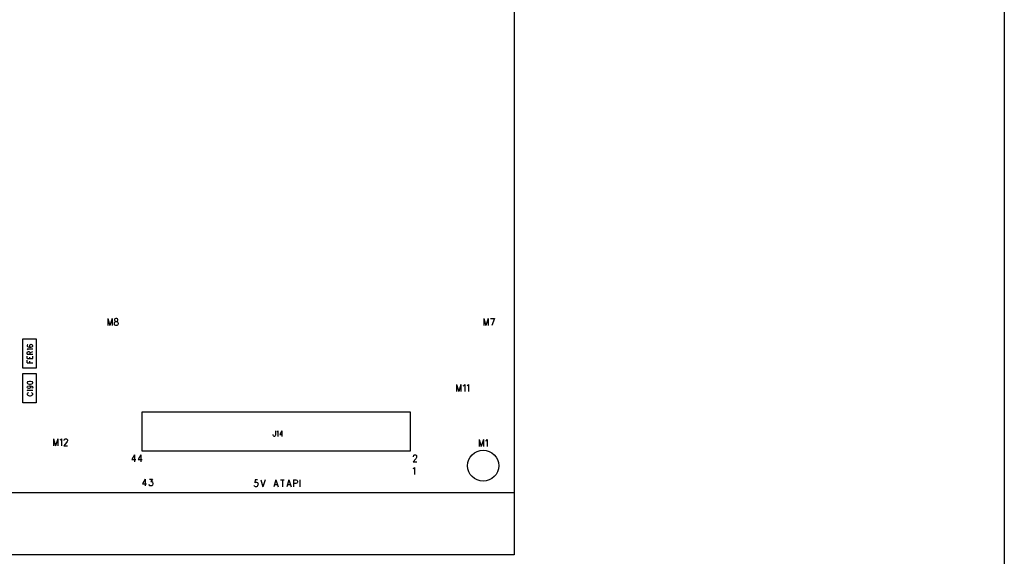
# Model space of a CAD drawing. Extents: x 11.9 to 28.1, y 10.8 to 21.2.
# Tile 20 of 23: x 21.7 to 28.1, y 14.3 to 17.7. Entities that reach past the tile are written whole.
import ezdxf

# ---------------------------------------------------------------- set-up
doc = ezdxf.new("R2010")
doc.units = 0
doc.header["$MEASUREMENT"] = 0
doc.layers.add('LAYNR1', color=2, linetype='Continuous')

msp = doc.modelspace()

# ---------------------------------------------------------------- linework, layer by layer
at = {"layer": 'LAYNR1', "color": 7}
for points in [[(28.092, 21.199), (28.092, 10.799)], [(24.932, 19.685), (24.932, 14.285)], [(22.311, 15.809), (22.311, 15.764)], [(22.311, 15.809), (22.325, 15.764)], [(22.339, 15.809), (22.325, 15.764)], [(22.339, 15.809), (22.339, 15.764)], [(22.363, 15.809), (22.358, 15.807), (22.356, 15.803), (22.356, 15.798)], [(22.377, 15.798), (22.377, 15.803), (22.375, 15.807), (22.37, 15.809), (22.363, 15.809)], [(24.736, 15.809), (24.736, 15.764)], [(24.736, 15.809), (24.75, 15.764)], [(24.764, 15.809), (24.75, 15.764)], [(24.764, 15.809), (24.764, 15.764)], [(24.779, 15.809), (24.804, 15.809)], [(24.804, 15.809), (24.787, 15.764)], [(22.363, 15.764), (22.358, 15.766), (22.356, 15.768), (22.354, 15.773), (22.354, 15.779), (22.356, 15.783), (22.36, 15.788), (22.365, 15.79), (22.372, 15.792), (22.375, 15.794), (22.377, 15.798)], [(22.356, 15.798), (22.358, 15.794), (22.361, 15.792), (22.368, 15.79), (22.374, 15.788), (22.377, 15.783), (22.379, 15.779), (22.379, 15.773), (22.377, 15.768), (22.375, 15.766), (22.37, 15.764)], [(22.37, 15.764), (22.363, 15.764)], [(21.763, 15.49), (21.763, 15.679)], [(21.763, 15.679), (21.85, 15.679)], [(21.794, 15.639), (21.792, 15.635)], [(21.792, 15.635), (21.792, 15.632)], [(21.792, 15.632), (21.794, 15.629)], [(21.797, 15.64), (21.794, 15.639)], [(21.794, 15.629), (21.799, 15.626)], [(21.799, 15.626), (21.808, 15.625)], [(21.808, 15.637), (21.806, 15.634)], [(21.806, 15.634), (21.806, 15.632)], [(21.806, 15.632), (21.808, 15.629)], [(21.811, 15.64), (21.808, 15.637)], [(21.808, 15.629), (21.811, 15.626)], [(21.808, 15.625), (21.816, 15.625)], [(21.816, 15.641), (21.811, 15.64)], [(21.811, 15.626), (21.816, 15.625)], [(21.818, 15.641), (21.816, 15.641)], [(21.816, 15.625), (21.823, 15.626)], [(21.823, 15.64), (21.818, 15.641)], [(21.826, 15.637), (21.823, 15.64)], [(21.823, 15.626), (21.826, 15.629)], [(21.828, 15.634), (21.826, 15.637)], [(21.826, 15.629), (21.828, 15.632)], [(21.828, 15.632), (21.828, 15.634)], [(21.85, 15.679), (21.85, 15.49)], [(21.797, 15.61), (21.792, 15.614)], [(21.792, 15.614), (21.828, 15.614)], [(21.792, 15.59), (21.794, 15.594)], [(21.792, 15.579), (21.792, 15.59)], [(21.792, 15.579), (21.828, 15.579)], [(21.792, 15.551), (21.792, 15.567)], [(21.794, 15.594), (21.796, 15.595)], [(21.796, 15.595), (21.799, 15.596)], [(21.799, 15.607), (21.797, 15.61)], [(21.799, 15.596), (21.803, 15.596)], [(21.803, 15.596), (21.806, 15.595)], [(21.806, 15.595), (21.808, 15.594)], [(21.808, 15.594), (21.809, 15.59)], [(21.809, 15.587), (21.828, 15.596)], [(21.809, 15.59), (21.809, 15.579)], [(21.809, 15.551), (21.809, 15.561)], [(21.828, 15.551), (21.828, 15.567)], [(21.85, 15.49), (21.763, 15.49)], [(21.792, 15.551), (21.828, 15.551)], [(21.792, 15.524), (21.792, 15.54)], [(21.792, 15.524), (21.828, 15.524)], [(21.809, 15.524), (21.809, 15.534)], [(21.763, 15.265), (21.763, 15.454)], [(21.763, 15.454), (21.85, 15.454)], [(21.85, 15.454), (21.85, 15.265)], [(21.794, 15.4), (21.792, 15.396)], [(21.792, 15.396), (21.792, 15.394)], [(21.792, 15.394), (21.794, 15.39)], [(21.792, 15.367), (21.794, 15.371)], [(21.792, 15.366), (21.792, 15.367)], [(21.794, 15.362), (21.792, 15.366)], [(21.799, 15.402), (21.794, 15.4)], [(21.794, 15.39), (21.799, 15.387)], [(21.794, 15.371), (21.797, 15.374)], [(21.797, 15.374), (21.804, 15.375)], [(21.808, 15.404), (21.799, 15.402)], [(21.799, 15.387), (21.808, 15.386)], [(21.804, 15.375), (21.809, 15.374)], [(21.804, 15.375), (21.813, 15.375)], [(21.813, 15.404), (21.808, 15.404)], [(21.808, 15.386), (21.813, 15.386)], [(21.809, 15.374), (21.813, 15.371)], [(21.821, 15.402), (21.813, 15.404)], [(21.813, 15.386), (21.821, 15.387)], [(21.813, 15.375), (21.821, 15.374)], [(21.813, 15.371), (21.814, 15.367)], [(21.814, 15.366), (21.813, 15.362)], [(21.814, 15.367), (21.814, 15.366)], [(21.826, 15.4), (21.821, 15.402)], [(21.821, 15.387), (21.826, 15.39)], [(21.821, 15.374), (21.826, 15.371)], [(21.828, 15.396), (21.826, 15.4)], [(21.826, 15.39), (21.828, 15.394)], [(21.826, 15.371), (21.828, 15.367)], [(21.828, 15.365), (21.826, 15.361)], [(21.828, 15.394), (21.828, 15.396)], [(21.828, 15.367), (21.828, 15.365)], [(24.561, 15.384), (24.561, 15.339)], [(24.561, 15.384), (24.575, 15.339)], [(24.589, 15.384), (24.575, 15.339)], [(24.589, 15.384), (24.589, 15.339)], [(24.604, 15.376), (24.608, 15.378), (24.613, 15.384), (24.613, 15.339)], [(24.629, 15.376), (24.632, 15.378), (24.638, 15.384), (24.638, 15.339)], [(21.797, 15.344), (21.792, 15.347)], [(21.792, 15.347), (21.828, 15.347)], [(21.794, 15.326), (21.792, 15.324)], [(21.792, 15.324), (21.792, 15.319)], [(21.792, 15.319), (21.794, 15.316)], [(21.797, 15.36), (21.794, 15.362)], [(21.797, 15.329), (21.794, 15.326)], [(21.794, 15.316), (21.797, 15.314)], [(21.803, 15.359), (21.797, 15.36)], [(21.799, 15.341), (21.797, 15.344)], [(21.801, 15.33), (21.797, 15.329)], [(21.797, 15.314), (21.801, 15.312)], [(21.801, 15.312), (21.806, 15.311)], [(21.804, 15.359), (21.803, 15.359)], [(21.809, 15.36), (21.804, 15.359)], [(21.806, 15.311), (21.814, 15.311)], [(21.813, 15.362), (21.809, 15.36)], [(21.814, 15.311), (21.819, 15.312)], [(21.823, 15.329), (21.819, 15.33)], [(21.819, 15.312), (21.823, 15.314)], [(21.826, 15.361), (21.823, 15.36)], [(21.826, 15.326), (21.823, 15.329)], [(21.823, 15.314), (21.826, 15.316)], [(21.828, 15.324), (21.826, 15.326)], [(21.826, 15.316), (21.828, 15.319)], [(21.828, 15.319), (21.828, 15.324)], [(21.85, 15.265), (21.763, 15.265)], [(24.263, 15.205), (22.531, 15.205)], [(22.531, 15.205), (22.531, 14.955)], [(24.263, 14.955), (24.263, 15.205)], [(23.392, 15.084), (23.392, 15.057), (23.39, 15.052), (23.389, 15.05), (23.387, 15.049), (23.384, 15.049), (23.382, 15.05), (23.381, 15.052), (23.379, 15.057), (23.379, 15.061)], [(23.403, 15.077), (23.406, 15.079), (23.409, 15.084), (23.409, 15.049)], [(23.433, 15.084), (23.42, 15.061), (23.439, 15.061)], [(23.433, 15.084), (23.433, 15.049)], [(21.961, 15.034), (21.961, 14.989)], [(21.961, 15.034), (21.975, 14.989)], [(21.989, 15.034), (21.975, 14.989)], [(21.989, 15.034), (21.989, 14.989)], [(22.004, 15.026), (22.008, 15.028), (22.013, 15.034), (22.013, 14.989)], [(22.031, 15.023), (22.031, 15.026), (22.032, 15.03), (22.034, 15.032), (22.038, 15.034), (22.045, 15.034), (22.048, 15.032), (22.05, 15.03), (22.052, 15.026), (22.052, 15.021), (22.05, 15.017), (22.046, 15.01), (22.029, 14.989)], [(22.029, 14.989), (22.053, 14.989)], [(24.706, 15.029), (24.706, 14.984)], [(24.706, 15.029), (24.72, 14.984)], [(24.734, 15.029), (24.72, 14.984)], [(24.734, 15.029), (24.734, 14.984)], [(24.75, 15.021), (24.753, 15.023), (24.758, 15.029), (24.758, 14.984)], [(22.483, 14.929), (22.466, 14.899), (22.492, 14.899)], [(22.483, 14.929), (22.483, 14.884)], [(22.525, 14.929), (22.508, 14.899), (22.534, 14.899)], [(22.525, 14.929), (22.525, 14.884)], [(22.531, 14.955), (24.263, 14.955)], [(24.282, 14.918), (24.282, 14.921), (24.284, 14.925), (24.286, 14.927), (24.289, 14.929), (24.296, 14.929), (24.3, 14.927), (24.302, 14.925), (24.303, 14.921), (24.303, 14.916), (24.302, 14.912), (24.298, 14.905), (24.281, 14.884)], [(24.281, 14.884), (24.305, 14.884)], [(24.281, 14.841), (24.284, 14.843), (24.289, 14.849), (24.289, 14.804)], [(22.553, 14.774), (22.536, 14.744), (22.562, 14.744)], [(22.553, 14.774), (22.553, 14.729)], [(22.587, 14.729), (22.581, 14.731), (22.58, 14.733), (22.578, 14.738)], [(22.581, 14.774), (22.601, 14.774), (22.59, 14.757), (22.595, 14.757), (22.599, 14.755), (22.601, 14.753), (22.602, 14.746)], [(22.592, 14.729), (22.587, 14.729)], [(22.602, 14.746), (22.602, 14.742), (22.601, 14.735), (22.597, 14.731), (22.592, 14.729)], [(23.264, 14.724), (23.259, 14.726), (23.257, 14.728), (23.256, 14.733)], [(23.278, 14.769), (23.261, 14.769), (23.259, 14.75), (23.261, 14.752), (23.266, 14.754), (23.271, 14.754), (23.277, 14.752), (23.28, 14.748), (23.282, 14.741)], [(23.282, 14.741), (23.28, 14.737), (23.278, 14.73), (23.275, 14.726), (23.27, 14.724)], [(23.298, 14.769), (23.312, 14.724)], [(23.326, 14.769), (23.312, 14.724)], [(23.396, 14.769), (23.382, 14.724)], [(23.387, 14.739), (23.404, 14.739)], [(23.396, 14.769), (23.41, 14.724)], [(23.426, 14.769), (23.45, 14.769)], [(23.438, 14.769), (23.438, 14.724)], [(23.48, 14.769), (23.466, 14.724)], [(23.471, 14.739), (23.489, 14.739)], [(23.48, 14.769), (23.494, 14.724)], [(23.51, 14.769), (23.51, 14.724)], [(23.51, 14.769), (23.525, 14.769), (23.531, 14.767), (23.532, 14.765), (23.534, 14.761), (23.534, 14.754), (23.532, 14.75), (23.531, 14.748), (23.525, 14.745), (23.51, 14.745)], [(23.55, 14.769), (23.55, 14.724)], [(24.932, 14.685), (14.582, 14.685)], [(23.27, 14.724), (23.264, 14.724)], [(24.932, 14.285), (14.582, 14.285)]]:
    msp.add_lwpolyline(points, dxfattribs=at)
msp.add_circle((24.732, 14.86), 0.1, dxfattribs=at)

doc.saveas('drawing.dxf')
